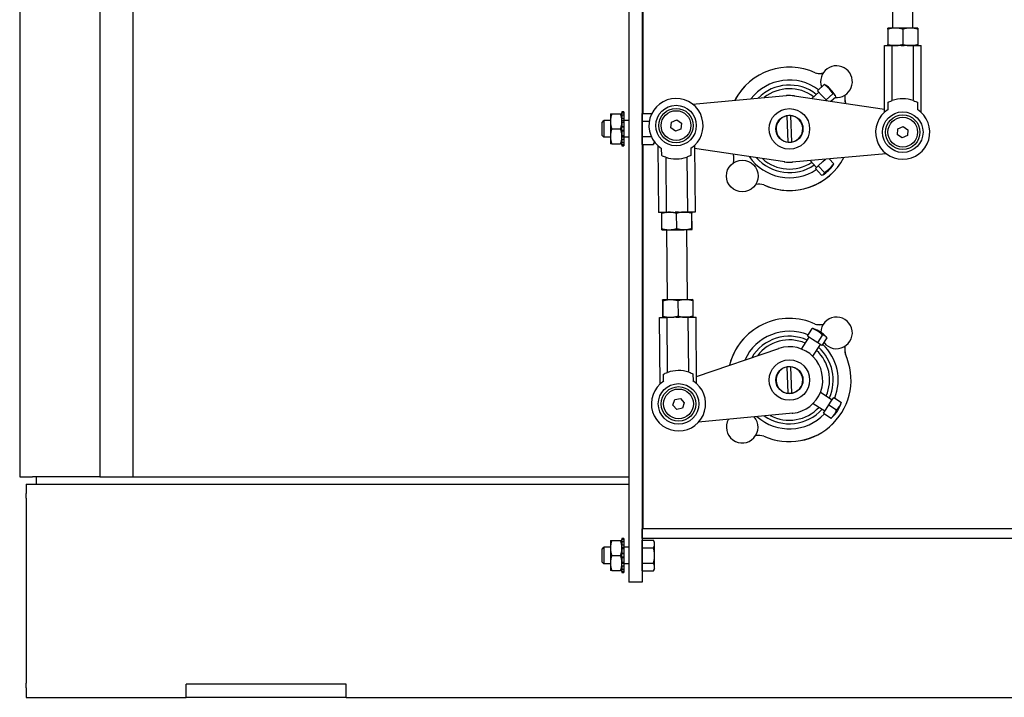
# Model space of a CAD drawing. Header units: inches. Extents: x 12 to 564, y 10 to 374.
# Tile 1 of 158: x 39 to 58, y 86 to 98. Entities that reach past the tile are written whole.
import ezdxf

# ---------------------------------------------------------------- set-up
doc = ezdxf.new("R2010")
doc.units = ezdxf.units.IN
doc.header["$LTSCALE"] = 16
doc.header["$MEASUREMENT"] = 0
doc.layers.add('Visible (ANSI)', color=7, linetype='Continuous', lineweight=30)

msp = doc.modelspace()

# ---------------------------------------------------------------- linework, layer by layer
at = {"layer": 'Visible (ANSI)'}
for p, q in [((39.397, 189.329), (39.397, 89.902)), ((40.897, 137.139), (40.897, 89.902)), ((41.516, 137.196), (41.516, 89.902)), ((50.81, 98.75), (50.81, 87.926)), ((51.06, 98.75), (51.06, 87.926)), ((51.082, 96.715), (51.082, 98.75)), ((56.132, 98.318), (56.132, 98.75)), ((55.757, 98.318), (55.757, 98.646)), ((55.804, 98.318), (55.663, 98.318)), ((55.663, 98.298), (55.663, 98.01)), ((55.663, 98.298), (55.663, 98.01)), ((56.086, 98.318), (55.804, 98.318)), ((55.945, 98.298), (55.945, 98.01)), ((56.226, 98.318), (56.086, 98.318)), ((56.226, 98.298), (56.226, 98.01)), ((55.601, 96.74), (55.602, 97.99)), ((55.602, 97.99), (55.747, 97.99)), ((55.746, 96.958), (55.747, 97.99)), ((55.916, 97.99), (55.747, 97.99)), ((55.916, 97.99), (55.974, 97.99)), ((56.143, 97.99), (55.974, 97.99)), ((56.143, 96.958), (56.143, 97.99)), ((56.143, 97.99), (56.288, 97.99)), ((56.287, 96.74), (56.288, 97.99)), ((54.349, 97.142), (54.472, 97.259)), ((54.242, 96.996), (54.371, 97.118)), ((54.43, 97.056), (54.349, 97.142)), ((54.511, 96.969), (54.43, 97.056)), ((54.511, 96.969), (54.635, 97.086)), ((52.005, 96.893), (53.769, 97.05)), ((53.908, 97.046), (55.601, 96.795)), ((54.526, 96.954), (54.511, 96.969)), ((54.598, 96.944), (54.689, 97.029)), ((55.67, 96.793), (55.67, 96.926)), ((56.219, 96.926), (56.219, 96.793)), ((50.466, 96.707), (50.466, 96.567)), ((50.491, 96.707), (50.658, 96.707)), ((50.72, 96.747), (50.683, 96.747)), ((50.683, 96.747), (50.683, 96.725)), ((50.683, 96.725), (50.72, 96.725)), ((50.683, 96.686), (50.683, 96.725)), ((50.683, 96.682), (50.683, 96.686)), ((50.72, 96.747), (50.72, 96.725)), ((50.72, 96.725), (50.72, 96.682)), ((51.06, 96.715), (51.241, 96.715)), ((51.06, 96.643), (51.06, 96.715)), ((50.31, 96.548), (50.343, 96.582)), ((50.31, 96.304), (50.31, 96.548)), ((50.343, 96.582), (50.343, 96.27)), ((50.466, 96.582), (50.343, 96.582)), ((50.466, 96.567), (50.466, 96.285)), ((50.72, 96.682), (50.683, 96.682)), ((50.683, 96.682), (50.683, 96.624)), ((50.683, 96.624), (50.72, 96.624)), ((50.683, 96.597), (50.683, 96.624)), ((50.683, 96.567), (50.683, 96.597)), ((50.72, 96.578), (50.683, 96.578)), ((50.683, 96.549), (50.683, 96.567)), ((50.72, 96.549), (50.683, 96.549)), ((50.683, 96.549), (50.683, 96.47)), ((50.72, 96.682), (50.72, 96.624)), ((50.72, 96.624), (50.72, 96.578)), ((50.81, 96.582), (50.72, 96.582)), ((50.72, 96.578), (50.72, 96.549)), ((50.72, 96.549), (50.72, 96.47)), ((51.06, 96.676), (51.06, 96.676)), ((51.06, 96.57), (51.06, 96.643)), ((51.06, 96.57), (51.194, 96.57)), ((51.06, 96.426), (51.06, 96.57)), ((51.596, 96.446), (51.609, 96.555)), ((51.609, 96.555), (51.709, 96.597)), ((51.709, 96.597), (51.796, 96.532)), ((51.796, 96.532), (51.783, 96.424)), ((53.799, 96.178), (53.78, 96.674)), ((53.842, 96.676), (53.861, 96.18)), ((54.002, 96.599), (54.002, 96.606)), ((54.002, 96.598), (54.009, 96.598)), ((50.491, 96.426), (50.658, 96.426)), ((50.683, 96.47), (50.72, 96.47)), ((50.683, 96.462), (50.683, 96.47)), ((50.683, 96.39), (50.683, 96.462)), ((50.72, 96.457), (50.683, 96.457)), ((50.72, 96.395), (50.683, 96.395)), ((50.683, 96.382), (50.683, 96.39)), ((50.72, 96.382), (50.683, 96.382)), ((50.683, 96.382), (50.683, 96.304)), ((50.72, 96.47), (50.72, 96.457)), ((50.72, 96.457), (50.72, 96.395)), ((50.72, 96.395), (50.72, 96.382)), ((50.72, 96.382), (50.72, 96.304)), ((51.06, 96.282), (51.06, 96.426)), ((51.683, 96.381), (51.596, 96.446)), ((51.783, 96.424), (51.683, 96.381)), ((55.846, 96.318), (55.854, 96.426)), ((55.936, 96.256), (55.846, 96.318)), ((55.854, 96.426), (55.953, 96.473)), ((55.953, 96.473), (56.042, 96.412)), ((56.042, 96.412), (56.034, 96.304)), ((50.31, 96.304), (50.343, 96.27)), ((50.466, 96.27), (50.343, 96.27)), ((50.466, 96.285), (50.466, 96.145)), ((50.491, 96.145), (50.658, 96.145)), ((50.683, 96.285), (50.683, 96.304)), ((50.683, 96.304), (50.72, 96.304)), ((50.683, 96.255), (50.683, 96.285)), ((50.72, 96.274), (50.683, 96.274)), ((50.683, 96.228), (50.683, 96.255)), ((50.72, 96.228), (50.683, 96.228)), ((50.683, 96.228), (50.683, 96.17)), ((50.683, 96.166), (50.683, 96.17)), ((50.683, 96.17), (50.72, 96.17)), ((50.683, 96.127), (50.683, 96.166)), ((50.72, 96.304), (50.72, 96.274)), ((50.72, 96.274), (50.72, 96.228)), ((50.81, 96.27), (50.72, 96.27)), ((50.72, 96.228), (50.72, 96.17)), ((50.72, 96.17), (50.72, 96.127)), ((51.06, 96.282), (51.232, 96.282)), ((51.06, 96.21), (51.06, 96.282)), ((51.06, 96.137), (51.06, 96.21)), ((51.06, 96.176), (51.06, 96.176)), ((51.06, 96.137), (51.273, 96.137)), ((51.082, 88.927), (51.082, 96.137)), ((51.295, 96.176), (51.273, 96.137)), ((51.295, 96.176), (51.295, 96.176)), ((53.992, 96.245), (53.999, 96.245)), ((53.992, 96.245), (53.992, 96.238)), ((56.034, 96.304), (55.936, 96.256)), ((50.72, 96.127), (50.683, 96.127)), ((50.683, 96.127), (50.683, 96.106)), ((50.683, 96.106), (50.72, 96.106)), ((50.72, 96.127), (50.72, 96.106)), ((51.357, 96.111), (51.368, 94.861)), ((51.427, 95.925), (51.425, 96.059)), ((51.975, 96.064), (51.976, 95.93)), ((52.043, 96.117), (52.054, 94.867)), ((53.733, 95.808), (52.043, 96.059)), ((55.636, 95.961), (53.872, 95.804)), ((51.503, 95.894), (51.513, 94.862)), ((51.9, 95.898), (51.909, 94.866)), ((54.208, 95.834), (54.33, 95.705)), ((54.361, 95.734), (54.448, 95.816)), ((54.448, 95.816), (54.494, 95.859)), ((54.565, 95.866), (54.652, 95.774)), ((54.307, 95.683), (54.334, 95.709)), ((54.307, 95.683), (54.423, 95.559)), ((54.334, 95.709), (54.361, 95.734)), ((54.361, 95.734), (54.478, 95.611)), ((51.513, 94.862), (51.368, 94.861)), ((51.429, 94.554), (51.427, 94.841)), ((51.429, 94.862), (51.429, 94.862)), ((51.513, 94.862), (51.682, 94.864)), ((51.74, 94.864), (51.682, 94.864)), ((51.708, 94.556), (51.705, 94.844)), ((51.74, 94.864), (51.909, 94.866)), ((52.054, 94.867), (51.909, 94.866)), ((51.992, 94.559), (51.99, 94.846)), ((51.992, 94.867), (51.992, 94.867)), ((51.998, 94.559), (51.995, 94.846)), ((51.432, 94.534), (51.569, 94.535)), ((51.432, 94.534), (51.432, 94.534)), ((51.538, 93.222), (51.526, 94.534)), ((51.569, 94.535), (51.85, 94.537)), ((51.85, 94.537), (51.995, 94.539)), ((51.913, 93.225), (51.901, 94.538)), ((51.995, 94.539), (51.995, 94.539)), ((51.995, 94.539), (51.995, 94.539)), ((51.441, 93.2), (51.444, 92.913)), ((51.589, 93.222), (51.444, 93.221)), ((51.444, 93.221), (51.444, 93.221)), ((51.444, 93.221), (51.444, 93.221)), ((51.447, 93.2), (51.449, 92.913)), ((51.87, 93.224), (51.589, 93.222)), ((51.731, 93.203), (51.733, 92.916)), ((52.007, 93.226), (51.87, 93.224)), ((52.007, 93.226), (52.007, 93.226)), ((52.01, 93.205), (52.012, 92.918)), ((51.385, 92.892), (51.53, 92.893)), ((51.396, 91.643), (51.385, 92.892)), ((51.447, 92.893), (51.447, 92.893)), ((51.699, 92.895), (51.53, 92.893)), ((51.539, 91.861), (51.53, 92.893)), ((51.699, 92.895), (51.757, 92.895)), ((51.926, 92.897), (51.757, 92.895)), ((51.926, 92.897), (52.071, 92.898)), ((51.936, 91.865), (51.926, 92.897)), ((52.01, 92.898), (52.01, 92.898)), ((52.082, 91.649), (52.071, 92.898)), ((54.157, 92.541), (54.25, 92.684)), ((54.048, 92.299), (54.19, 92.52)), ((54.254, 92.479), (54.157, 92.541)), ((54.35, 92.416), (54.254, 92.479)), ((54.35, 92.416), (54.443, 92.559)), ((54.433, 92.363), (54.525, 92.506)), ((52.081, 91.782), (53.622, 92.31)), ((54.258, 92.164), (54.4, 92.384)), ((54.392, 92.39), (54.35, 92.416)), ((54.433, 92.363), (54.392, 92.39)), ((53.799, 91.468), (53.78, 91.964)), ((53.842, 91.966), (53.861, 91.47)), ((53.956, 91.927), (53.954, 91.934)), ((53.956, 91.927), (53.963, 91.928)), ((51.464, 91.696), (51.463, 91.829)), ((52.012, 91.834), (52.014, 91.701)), ((54.03, 91.581), (54.037, 91.583)), ((54.03, 91.581), (54.032, 91.574)), ((51.636, 91.249), (51.671, 91.352)), ((51.671, 91.352), (51.777, 91.373)), ((51.777, 91.373), (51.849, 91.292)), ((54.402, 91.49), (54.623, 91.347)), ((54.606, 91.321), (54.651, 91.39)), ((54.651, 91.39), (54.794, 91.298)), ((51.708, 91.167), (51.636, 91.249)), ((51.815, 91.189), (51.708, 91.167)), ((51.849, 91.292), (51.815, 91.189)), ((54.267, 91.28), (54.487, 91.137)), ((54.46, 91.094), (54.511, 91.173)), ((54.511, 91.173), (54.562, 91.253)), ((54.562, 91.253), (54.606, 91.321)), ((54.562, 91.253), (54.705, 91.16)), ((53.883, 91.095), (52.12, 90.929)), ((54.46, 91.094), (54.603, 91.002)), ((39.397, 89.902), (39.636, 89.902)), ((40.897, 89.902), (39.636, 89.902)), ((39.703, 89.902), (39.703, 89.767)), ((40.897, 89.902), (41.516, 89.902)), ((41.516, 89.902), (50.81, 89.902)), ((51.06, 89.902), (51.082, 89.902)), ((39.515, 89.767), (50.81, 89.767)), ((39.515, 89.767), (39.515, 89.591)), ((51.06, 89.767), (51.082, 89.767)), ((39.515, 89.504), (39.515, 89.591)), ((39.515, 89.504), (39.515, 89.446)), ((39.515, 89.446), (39.515, 89.218)), ((39.515, 89.218), (39.515, 86.317)), ((51.064, 88.747), (51.064, 88.926)), ((61.029, 88.926), (51.064, 88.926)), ((61.029, 88.926), (51.082, 88.927)), ((50.31, 88.548), (50.343, 88.582)), ((50.343, 88.582), (50.343, 88.27)), ((50.466, 88.582), (50.343, 88.582)), ((50.466, 88.707), (50.466, 88.567)), ((50.466, 88.567), (50.466, 88.285)), ((50.491, 88.707), (50.658, 88.707)), ((50.72, 88.747), (50.683, 88.747)), ((50.683, 88.747), (50.683, 88.725)), ((50.683, 88.725), (50.72, 88.725)), ((50.683, 88.686), (50.683, 88.725)), ((50.683, 88.682), (50.683, 88.686)), ((50.72, 88.682), (50.683, 88.682)), ((50.683, 88.682), (50.683, 88.624)), ((50.683, 88.624), (50.72, 88.624)), ((50.683, 88.597), (50.683, 88.624)), ((50.683, 88.567), (50.683, 88.597)), ((50.72, 88.578), (50.683, 88.578)), ((50.683, 88.549), (50.683, 88.567)), ((50.72, 88.747), (50.72, 88.725)), ((50.72, 88.725), (50.72, 88.682)), ((50.72, 88.682), (50.72, 88.624)), ((50.72, 88.624), (50.72, 88.578)), ((50.81, 88.582), (50.72, 88.582)), ((50.72, 88.578), (50.72, 88.549)), ((51.06, 88.715), (51.273, 88.715)), ((51.06, 88.643), (51.06, 88.715)), ((51.06, 88.676), (51.06, 88.176)), ((51.06, 88.676), (51.06, 88.676)), ((51.06, 88.57), (51.06, 88.643)), ((51.06, 88.588), (51.06, 88.588)), ((51.06, 88.57), (51.273, 88.57)), ((51.06, 88.426), (51.06, 88.57)), ((61.029, 88.747), (51.064, 88.747)), ((51.295, 88.676), (51.273, 88.715)), ((51.295, 88.643), (51.295, 88.676)), ((51.295, 88.426), (51.295, 88.643)), ((50.31, 88.304), (50.31, 88.548)), ((50.491, 88.426), (50.658, 88.426)), ((50.72, 88.549), (50.683, 88.549)), ((50.683, 88.549), (50.683, 88.47)), ((50.683, 88.47), (50.72, 88.47)), ((50.683, 88.462), (50.683, 88.47)), ((50.683, 88.39), (50.683, 88.462)), ((50.72, 88.457), (50.683, 88.457)), ((50.72, 88.395), (50.683, 88.395)), ((50.683, 88.382), (50.683, 88.39)), ((50.72, 88.382), (50.683, 88.382)), ((50.683, 88.382), (50.683, 88.304)), ((50.72, 88.549), (50.72, 88.47)), ((50.72, 88.47), (50.72, 88.457)), ((50.72, 88.457), (50.72, 88.395)), ((50.72, 88.395), (50.72, 88.382)), ((50.72, 88.382), (50.72, 88.304)), ((51.06, 88.282), (51.06, 88.426)), ((51.295, 88.21), (51.295, 88.426)), ((50.31, 88.304), (50.343, 88.27)), ((50.466, 88.27), (50.343, 88.27)), ((50.466, 88.285), (50.466, 88.145)), ((50.683, 88.285), (50.683, 88.304)), ((50.683, 88.304), (50.72, 88.304)), ((50.683, 88.255), (50.683, 88.285)), ((50.72, 88.274), (50.683, 88.274)), ((50.683, 88.228), (50.683, 88.255)), ((50.72, 88.228), (50.683, 88.228)), ((50.683, 88.228), (50.683, 88.17)), ((50.72, 88.304), (50.72, 88.274)), ((50.72, 88.274), (50.72, 88.228)), ((50.81, 88.27), (50.72, 88.27)), ((50.72, 88.228), (50.72, 88.17)), ((51.06, 88.282), (51.273, 88.282)), ((51.06, 88.21), (51.06, 88.282)), ((51.06, 88.264), (51.06, 88.264)), ((51.06, 88.137), (51.06, 88.21)), ((51.295, 88.176), (51.295, 88.21)), ((50.491, 88.145), (50.658, 88.145)), ((50.683, 88.166), (50.683, 88.17)), ((50.683, 88.17), (50.72, 88.17)), ((50.683, 88.127), (50.683, 88.166)), ((50.72, 88.127), (50.683, 88.127)), ((50.683, 88.127), (50.683, 88.106)), ((50.683, 88.106), (50.72, 88.106)), ((50.72, 88.17), (50.72, 88.127)), ((50.72, 88.127), (50.72, 88.106)), ((51.06, 88.176), (51.06, 88.176)), ((51.06, 88.137), (51.273, 88.137)), ((51.295, 88.176), (51.273, 88.137)), ((51.06, 87.926), (50.81, 87.926)), ((39.515, 86.317), (39.515, 86.089)), ((39.515, 86.089), (39.515, 86.031)), ((39.515, 85.943), (39.515, 86.031)), ((42.515, 85.767), (42.515, 86.017)), ((45.515, 86.017), (42.515, 86.017)), ((45.515, 85.767), (45.515, 86.017)), ((39.515, 85.943), (39.515, 85.767)), ((39.515, 85.767), (42.515, 85.767)), ((45.515, 85.767), (42.515, 85.767)), ((45.515, 85.767), (109.267, 85.767))]:
    msp.add_line(p, q, dxfattribs=at)
for centre, radius in [((51.696, 96.489), 0.38), ((51.696, 96.489), 0.38), ((51.696, 96.489), 0.323), ((51.696, 96.489), 0.279), ((53.82, 96.427), 0.38), ((55.944, 96.365), 0.38), ((55.944, 96.365), 0.38), ((55.944, 96.365), 0.323), ((53.82, 96.427), 0.255), ((55.944, 96.365), 0.279), ((52.936, 95.543), 0.297), ((53.82, 91.717), 0.38), ((53.82, 91.717), 0.255), ((51.743, 91.27), 0.38), ((51.743, 91.27), 0.38), ((51.743, 91.27), 0.323), ((51.743, 91.27), 0.279)]:
    msp.add_circle(centre, radius, dxfattribs=at)
for centre, radius, start, end in [((54.703, 97.312), 0.297, 264.5612, 199.5104), ((53.82, 96.427), 1.156, 65.1287, 152.339), ((54.393, 97.81), 0.345, 255.3958, 279.6326), ((54.38, 97.812), 0.345, 261.3307, 282.4722), ((53.82, 96.427), 1.156, 134.9999, 152.3389), ((53.82, 96.427), 0.915, 53.2572, 142.0163), ((53.82, 96.427), 0.821, 52.082, 135.5218), ((54.148, 96.736), 0.62, 31.0702, 55.5824), ((53.82, 96.427), 0.753, 52.8882, 128.9277), ((53.82, 96.427), 0.625, 81.9469, 94.7057), ((55.202, 97.005), 0.345, 170.7962, 196.3657), ((55.202, 97.004), 0.345, 170.5779, 195.533), ((51.696, 96.489), 0.508, 303.1997, 237.8231), ((53.82, 96.427), 0.625, 94.7057, 95.4593), ((53.82, 96.427), 0.625, 81.1933, 81.9469), ((53.82, 96.427), 1.155, 24.3136, 24.7885), ((55.944, 96.365), 0.625, 71.512, 108.4675), ((55.944, 96.365), 0.508, 122.6781, 57.3015), ((53.82, 96.427), 0.25, 99.3635, 265.0019), ((53.82, 96.427), 0.25, 85.0019, 99.3635), ((53.82, 96.427), 0.25, 279.3635, 85.0019), ((53.82, 96.427), 0.25, 265.0019, 279.3635), ((53.82, 96.427), 1.156, 204.3137, 204.936), ((52.436, 95.866), 0.345, 347.5925, 14.2652), ((51.696, 96.489), 0.625, 252.0336, 288.9891), ((52.438, 95.852), 0.345, 10.9631, 14.6688), ((53.82, 96.427), 0.915, 214.6366, 303.4622), ((53.82, 96.427), 0.821, 221.1312, 304.5704), ((53.82, 96.427), 0.753, 227.7253, 303.7642), ((53.82, 96.427), 1.155, 245.4686, 332.3388), ((53.82, 96.427), 0.625, 261.1933, 261.9469), ((53.82, 96.427), 0.625, 261.9469, 274.7057), ((53.82, 96.427), 0.625, 274.7057, 275.4593), ((53.82, 96.427), 1.155, 245.4679, 315.0001), ((54.13, 96.099), 0.62, 301.1225, 325.5301), ((53.244, 95.044), 0.345, 73.6964, 99.2684), ((53.82, 91.717), 1.156, 65.1287, 166.1482), ((54.703, 92.602), 0.297, 218.0046, 177.7821), ((53.82, 91.717), 0.915, 67.4619, 155.8254), ((54.065, 92.096), 0.62, 44.4703, 69.8007), ((54.393, 93.1), 0.345, 255.3958, 279.6326), ((54.38, 93.102), 0.345, 261.3307, 282.4722), ((53.82, 91.717), 1.156, 134.9999, 166.1481), ((53.82, 91.717), 0.821, 65.8913, 149.3309), ((53.82, 91.717), 0.753, 66.6974, 142.7369), ((53.82, 91.717), 0.625, 108.5149, 109.2685), ((53.82, 91.717), 0.625, 275.7561, 108.5149), ((53.82, 91.717), 0.753, 336.6972, 47.5736), ((53.82, 91.717), 0.821, 335.8911, 48.3798), ((53.82, 91.717), 0.915, 338.2431, 46.8091), ((55.202, 92.295), 0.345, 170.7962, 196.3657), ((55.202, 92.294), 0.345, 170.5779, 195.533), ((53.82, 91.717), 1.155, 245.4686, 24.7885), ((51.743, 91.27), 0.625, 72.0336, 108.9891), ((53.82, 91.717), 0.25, 99.3635, 265.0019), ((53.82, 91.717), 0.25, 85.0019, 99.3635), ((53.82, 91.717), 0.25, 279.3635, 85.0019), ((51.743, 91.27), 0.508, 123.1997, 57.8231), ((53.82, 91.717), 0.25, 265.0019, 279.3635), ((53.82, 91.717), 0.821, 234.9404, 318.3796), ((53.82, 91.717), 0.753, 241.5345, 317.5734), ((54.199, 91.472), 0.62, 311.6576, 342.6134), ((52.936, 90.833), 0.297, 149.9568, 40.8018), ((53.82, 91.717), 0.915, 228.4458, 316.0276), ((53.82, 91.717), 0.625, 275.0025, 275.7561), ((53.82, 91.717), 1.155, 245.4679, 315.0001), ((53.244, 90.334), 0.345, 73.6964, 99.2684)]:
    msp.add_arc(centre, radius, start, end, dxfattribs=at)
for centre, major_axis, ratio, start_param, end_param in [((54.067, 96.823), (0.442, 0.417), 0.313043, 0.067899, 0.207322), ((54.122, 96.765), (0.442, 0.417), 0.949739, 6.075864, 6.490507), ((54.23, 96.65), (0.442, 0.417), 0.313043, 6.075864, 6.490507), ((54.157, 96.125), (0.417, -0.442), 0.953749, 6.075864, 6.490507), ((54.216, 96.181), (0.417, -0.442), 0.300605, 0.064923, 0.207322), ((54.043, 96.017), (0.417, -0.442), 0.300605, 6.075864, 6.490507), ((53.968, 92.158), (0.33, 0.51), 0.392994, 0.088086, 0.207322), ((54.024, 92.122), (0.33, 0.51), 0.919541, 6.075864, 6.490507), ((54.162, 92.033), (0.33, 0.51), 0.392994, 6.075864, 6.490507), ((54.155, 91.403), (0.51, -0.33), 0.75548, 6.075864, 6.490507), ((54.25, 91.552), (0.51, -0.33), 0.655171, 6.075864, 6.490507), ((54.148, 91.393), (0.51, -0.33), 0.655171, 6.075864, 6.103714)]:
    msp.add_ellipse(centre, major_axis=major_axis, ratio=ratio, start_param=start_param, end_param=end_param, dxfattribs=at)
for points, weights in [([(55.663, 98.318), (55.663, 98.318), (55.663, 98.298)], [1, 1.0379548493, 1]), ([(55.804, 98.318), (55.739, 98.318), (55.663, 98.298)], [1, 1.0379548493, 1]), ([(55.663, 98.298), (55.663, 98.318), (55.663, 98.318)], [1, 1.0379548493, 1]), ([(55.945, 98.298), (55.869, 98.318), (55.804, 98.318)], [1, 1.0379548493, 1]), ([(56.086, 98.318), (56.02, 98.318), (55.945, 98.298)], [1, 1.0379548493, 1]), ([(56.226, 98.298), (56.151, 98.318), (56.086, 98.318)], [1, 1.0379548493, 1]), ([(56.226, 98.318), (56.226, 98.318), (56.226, 98.298)], [1.00006802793, 1.0379208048, 1]), ([(55.663, 98.01), (55.663, 97.99), (55.663, 97.99)], [1, 1.0379548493, 1]), ([(55.663, 98.01), (55.739, 97.99), (55.804, 97.99)], [1, 1.0379548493, 1]), ([(55.663, 97.99), (55.663, 97.99), (55.663, 98.01)], [1, 1.0379548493, 1]), ([(55.804, 97.99), (55.869, 97.99), (55.945, 98.01)], [1, 1.0379548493, 1]), ([(55.945, 98.01), (56.02, 97.99), (56.086, 97.99)], [1, 1.0379548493, 1]), ([(56.086, 97.99), (56.151, 97.99), (56.226, 98.01)], [1, 1.0379548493, 1]), ([(56.226, 98.01), (56.226, 97.99), (56.226, 97.99)], [1, 1.0379208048, 1.00006802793]), ([(50.466, 96.707), (50.466, 96.707), (50.491, 96.707)], [1, 1.0930923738, 1.10906450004]), ([(50.491, 96.707), (50.466, 96.632), (50.466, 96.567)], [1.10906450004, 1.0930923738, 1]), ([(50.658, 96.707), (50.683, 96.707), (50.683, 96.707)], [1.10906450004, 1.0930923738, 1]), ([(50.683, 96.567), (50.683, 96.632), (50.658, 96.707)], [1, 1.0930923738, 1.10906450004]), ([(50.466, 96.567), (50.466, 96.501), (50.491, 96.426)], [1, 1.0930923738, 1.10906450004]), ([(50.658, 96.426), (50.683, 96.501), (50.683, 96.567)], [1.10906450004, 1.0930923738, 1]), ([(50.491, 96.426), (50.466, 96.351), (50.466, 96.285)], [1.10906450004, 1.0930923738, 1]), ([(50.683, 96.285), (50.683, 96.351), (50.658, 96.426)], [1, 1.0930923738, 1.10906450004]), ([(50.466, 96.285), (50.466, 96.22), (50.491, 96.145)], [1, 1.0930923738, 1.10906450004]), ([(50.491, 96.145), (50.466, 96.145), (50.466, 96.145)], [1.10906450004, 1.0930923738, 1]), ([(50.658, 96.145), (50.683, 96.22), (50.683, 96.285)], [1.10906450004, 1.0930923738, 1]), ([(50.683, 96.145), (50.683, 96.145), (50.658, 96.145)], [1, 1.0930923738, 1.10906450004]), ([(51.273, 96.137), (51.286, 96.161), (51.292, 96.181)], [1, 1.02234433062, 1.01838008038]), ([(51.566, 94.863), (51.501, 94.862), (51.427, 94.841)], [1, 1.0379548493, 1]), ([(51.427, 94.841), (51.428, 94.861), (51.429, 94.862)], [1, 1.03682451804, 1.00219333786]), ([(51.705, 94.844), (51.631, 94.863), (51.566, 94.863)], [1, 1.0379548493, 1]), ([(51.847, 94.865), (51.781, 94.865), (51.705, 94.844)], [1, 1.0379548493, 1]), ([(51.99, 94.846), (51.913, 94.866), (51.847, 94.865)], [1, 1.0379548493, 1]), ([(51.992, 94.867), (51.991, 94.867), (51.99, 94.846)], [1, 1.0379548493, 1]), ([(51.995, 94.846), (51.993, 94.867), (51.992, 94.867)], [1, 1.0379548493, 1]), ([(51.432, 94.534), (51.431, 94.534), (51.429, 94.554)], [1.00219333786, 1.03682451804, 1]), ([(51.429, 94.554), (51.504, 94.534), (51.569, 94.535)], [1, 1.0379548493, 1]), ([(51.569, 94.535), (51.634, 94.535), (51.708, 94.556)], [1, 1.0379548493, 1]), ([(51.708, 94.556), (51.784, 94.537), (51.85, 94.537)], [1, 1.0379548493, 1]), ([(51.85, 94.537), (51.916, 94.538), (51.992, 94.559)], [1, 1.0379548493, 1]), ([(51.992, 94.559), (51.994, 94.539), (51.995, 94.539)], [1, 1.0379548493, 1]), ([(51.995, 94.539), (51.996, 94.539), (51.998, 94.559)], [1, 1.0379548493, 1]), ([(51.444, 93.221), (51.443, 93.221), (51.441, 93.2)], [1, 1.0379548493, 1]), ([(51.447, 93.2), (51.445, 93.221), (51.444, 93.221)], [1, 1.0379548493, 1]), ([(51.589, 93.222), (51.523, 93.221), (51.447, 93.2)], [1, 1.0379548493, 1]), ([(51.731, 93.203), (51.655, 93.223), (51.589, 93.222)], [1, 1.0379548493, 1]), ([(51.87, 93.224), (51.805, 93.224), (51.731, 93.203)], [1, 1.0379548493, 1]), ([(52.01, 93.205), (51.935, 93.225), (51.87, 93.224)], [1, 1.0379548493, 1]), ([(52.007, 93.226), (52.008, 93.225), (52.01, 93.205)], [1.00219333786, 1.03682451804, 1]), ([(51.444, 92.913), (51.446, 92.893), (51.447, 92.893)], [1, 1.0379548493, 1]), ([(51.447, 92.893), (51.448, 92.893), (51.449, 92.913)], [1, 1.0379548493, 1]), ([(51.449, 92.913), (51.526, 92.893), (51.592, 92.894)], [1, 1.0379548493, 1]), ([(51.592, 92.894), (51.658, 92.895), (51.733, 92.916)], [1, 1.0379548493, 1]), ([(51.733, 92.916), (51.808, 92.896), (51.873, 92.896)], [1, 1.0379548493, 1]), ([(51.873, 92.896), (51.938, 92.897), (52.012, 92.918)], [1, 1.0379548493, 1]), ([(52.012, 92.918), (52.011, 92.898), (52.01, 92.898)], [1, 1.03682451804, 1.00219333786]), ([(50.466, 88.707), (50.466, 88.707), (50.491, 88.707)], [1, 1.0930923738, 1.10906450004]), ([(50.491, 88.707), (50.466, 88.632), (50.466, 88.567)], [1.10906450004, 1.0930923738, 1]), ([(50.466, 88.567), (50.466, 88.501), (50.491, 88.426)], [1, 1.0930923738, 1.10906450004]), ([(50.658, 88.707), (50.683, 88.707), (50.683, 88.707)], [1.10906450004, 1.0930923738, 1]), ([(50.683, 88.567), (50.683, 88.632), (50.658, 88.707)], [1, 1.0930923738, 1.10906450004]), ([(50.658, 88.426), (50.683, 88.501), (50.683, 88.567)], [1.10906450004, 1.0930923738, 1]), ([(51.295, 88.643), (51.295, 88.676), (51.273, 88.715)], [1, 1.0379548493, 1]), ([(51.273, 88.57), (51.295, 88.609), (51.295, 88.643)], [1, 1.0379548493, 1]), ([(51.295, 88.426), (51.295, 88.493), (51.273, 88.57)], [1, 1.0379548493, 1]), ([(50.491, 88.426), (50.466, 88.351), (50.466, 88.285)], [1.10906450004, 1.0930923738, 1]), ([(50.683, 88.285), (50.683, 88.351), (50.658, 88.426)], [1, 1.0930923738, 1.10906450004]), ([(51.273, 88.282), (51.295, 88.359), (51.295, 88.426)], [1, 1.0379548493, 1]), ([(50.466, 88.285), (50.466, 88.22), (50.491, 88.145)], [1, 1.0930923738, 1.10906450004]), ([(50.658, 88.145), (50.683, 88.22), (50.683, 88.285)], [1.10906450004, 1.0930923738, 1]), ([(51.295, 88.21), (51.295, 88.243), (51.273, 88.282)], [1, 1.0379548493, 1]), ([(51.273, 88.137), (51.295, 88.176), (51.295, 88.21)], [1, 1.0379548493, 1]), ([(50.491, 88.145), (50.466, 88.145), (50.466, 88.145)], [1.10906450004, 1.0930923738, 1]), ([(50.683, 88.145), (50.683, 88.145), (50.658, 88.145)], [1, 1.0930923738, 1.10906450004])]:
    msp.add_rational_spline(points, weights, degree=2, dxfattribs=at)
for points, knots in [([(55.67, 96.926), (55.68, 96.931), (55.691, 96.936), (55.715, 96.947), (55.73, 96.952), (55.746, 96.958)], [3.2395875, 3.2395875, 3.2395875, 3.2395875, 3.3666708, 3.3666708, 3.516564, 3.516564, 3.516564, 3.516564]), ([(56.143, 96.958), (56.159, 96.952), (56.174, 96.947), (56.198, 96.936), (56.209, 96.931), (56.219, 96.926)], [-0.8243597, -0.8243597, -0.8243597, -0.8243597, -0.6744666, -0.6744666, -0.5473833, -0.5473833, -0.5473833, -0.5473833]), ([(51.503, 95.894), (51.487, 95.9), (51.472, 95.905), (51.447, 95.915), (51.437, 95.92), (51.427, 95.925)], [-0.8243597, -0.8243597, -0.8243597, -0.8243597, -0.6744666, -0.6744666, -0.5473833, -0.5473833, -0.5473833, -0.5473833]), ([(51.976, 95.93), (51.966, 95.925), (51.955, 95.92), (51.931, 95.909), (51.916, 95.904), (51.9, 95.898)], [3.2395875, 3.2395875, 3.2395875, 3.2395875, 3.3666708, 3.3666708, 3.516564, 3.516564, 3.516564, 3.516564]), ([(51.463, 91.829), (51.473, 91.834), (51.484, 91.839), (51.508, 91.85), (51.523, 91.856), (51.539, 91.861)], [3.2395875, 3.2395875, 3.2395875, 3.2395875, 3.3666708, 3.3666708, 3.516564, 3.516564, 3.516564, 3.516564]), ([(51.936, 91.865), (51.952, 91.86), (51.967, 91.854), (51.992, 91.844), (52.002, 91.839), (52.012, 91.834)], [-0.8243597, -0.8243597, -0.8243597, -0.8243597, -0.6744666, -0.6744666, -0.5473833, -0.5473833, -0.5473833, -0.5473833])]:
    msp.add_open_spline(points, degree=3, knots=knots, dxfattribs=at)

doc.saveas('drawing.dxf')
